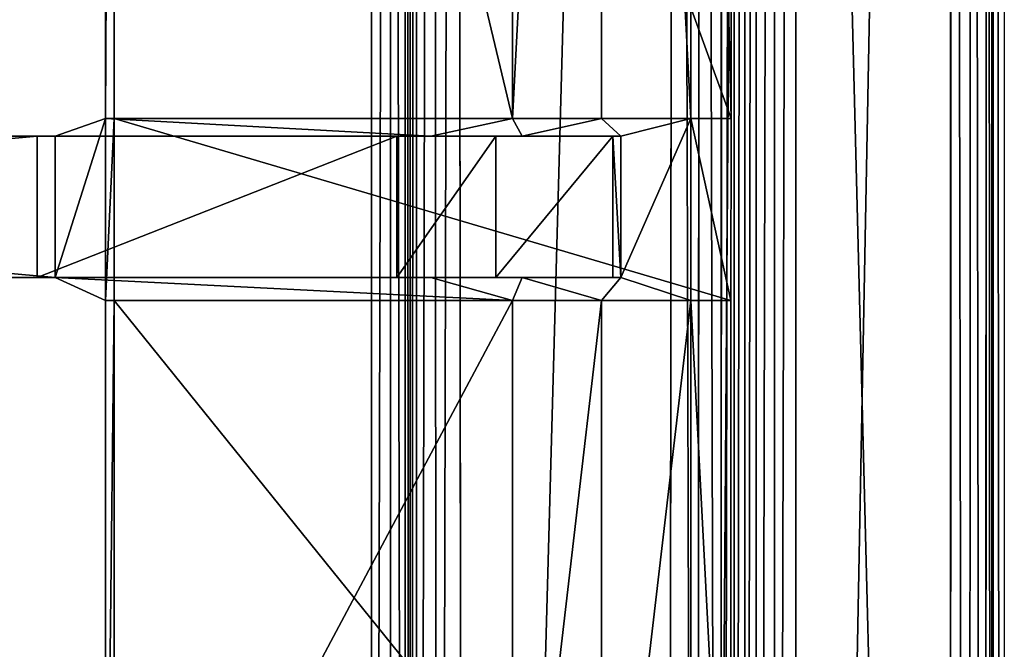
# Model space of a CAD drawing. Extents: x 0 to 22.9, y 0 to 20.5.
# Tile 187 of 233: x 20.9 to 22.9, y 10.1 to 11.4. Entities that reach past the tile are written whole.
import ezdxf

# ---------------------------------------------------------------- set-up
doc = ezdxf.new("R2010")
doc.units = 0
doc.header["$MEASUREMENT"] = 0
doc.layers.get('0').update_dxf_attribs({"color": 13, "linetype": 'CONTINUOUS'})
for name, color, linetype in [('CAST_IRON_-_PLATES_4', 27, 'CONTINUOUS'), ('GALVANIZED_METAL', 252, 'CONTINUOUS'), ('STAINLESS_STEEL', 251, 'CONTINUOUS')]:
    doc.layers.add(name, color=color, linetype=linetype)

# ---------------------------------------------------------------- blocks, each defined once
blk = doc.blocks.new('NGM5458UC_TRADECAD_DXF')
at = {"layer": 'CAST_IRON_-_PLATES_4', "color": 0}
for p, q in [((21.0792, 14.7387, 2.5028), (21.0784, 11.2139, 2.5028)), ((21.0792, 14.7387, 2.5028), (21.0784, 11.2139, 2.5028)), ((21.9207, 11.2139, 2.5028), (21.9207, 14.7387, 2.5028)), ((21.9207, 11.2139, 2.5028), (21.9207, 14.7387, 2.5028)), ((22.1055, 14.7387, 2.4874), (22.1053, 11.2139, 2.4874)), ((22.1055, 14.7387, 2.4874), (22.1053, 11.2139, 2.4874)), ((22.2902, 14.7387, 2.4399), (22.2899, 11.2139, 2.4399)), ((22.2902, 14.7387, 2.4399), (22.2899, 11.2139, 2.4399)), ((21.0965, 11.2139, 2.2817), (21.0968, 14.7215, 2.2817)), ((21.0965, 11.2139, 2.2817), (21.0968, 14.7215, 2.2817)), ((22.3732, 11.2139, 2.2817), (22.3732, 14.7215, 2.2817)), ((22.3732, 11.2139, 2.2817), (22.3732, 14.7215, 2.2817)), ((20.9746, 11.1779, 3.6679), (21.0784, 11.2139, 2.5028)), ((20.9746, 11.1779, 3.6679), (21.0784, 11.2139, 2.5028)), ((21.0784, 11.2139, 2.5028), (21.0965, 11.2139, 2.2817)), ((21.0784, 11.2139, 2.5028), (21.9207, 11.2139, 2.5028)), ((21.0784, 11.2139, 2.5028), (21.0784, 10.838, 2.5028)), ((21.0784, 11.2139, 2.5028), (21.0965, 11.2139, 2.2817)), ((21.0784, 11.2139, 2.5028), (21.9207, 11.2139, 2.5028)), ((21.0784, 11.2139, 2.5028), (21.0784, 10.838, 2.5028)), ((21.0965, 11.2139, 2.2817), (22.3732, 11.2139, 2.2817)), ((21.0965, 10.838, 2.2817), (21.0965, 11.2139, 2.2817)), ((21.0965, 11.2139, 2.2817), (22.3732, 11.2139, 2.2817)), ((21.0965, 10.838, 2.2817), (21.0965, 11.2139, 2.2817)), ((21.9207, 11.2139, 2.5028), (21.7519, 11.1779, 3.6679)), ((21.9207, 11.2139, 2.5028), (21.7519, 11.1779, 3.6679)), ((22.1053, 11.2139, 2.4874), (21.9207, 11.2139, 2.5028)), ((22.1053, 11.2139, 2.4874), (21.9207, 11.2139, 2.5028)), ((22.1053, 11.2139, 2.4874), (21.9407, 11.1779, 3.6679)), ((22.1053, 11.2139, 2.4874), (21.9407, 11.1779, 3.6679)), ((22.2899, 11.2139, 2.4399), (22.1053, 11.2139, 2.4874)), ((22.2899, 11.2139, 2.4399), (22.1053, 11.2139, 2.4874)), ((22.2899, 11.2139, 2.4399), (22.1448, 11.1779, 3.6679)), ((22.2899, 11.2139, 2.4399), (22.1448, 11.1779, 3.6679)), ((22.2899, 10.838, 2.4399), (22.2899, 11.2139, 2.4399)), ((22.2899, 11.2139, 2.4399), (22.3732, 11.2139, 2.2817)), ((22.2899, 10.838, 2.4399), (22.2899, 11.2139, 2.4399)), ((22.2899, 11.2139, 2.4399), (22.3732, 11.2139, 2.2817)), ((22.3732, 11.2139, 2.2817), (22.3729, 10.838, 2.2817)), ((22.3732, 11.2139, 2.2817), (22.3729, 10.838, 2.2817)), ((17.7368, 11.1779, 4.1012), (20.9375, 11.1779, 4.1012)), ((20.9746, 11.1779, 3.6679), (17.7368, 11.1779, 3.668)), ((20.9746, 11.1779, 3.6679), (17.7368, 11.1779, 3.668)), ((17.7368, 11.1779, 4.1012), (20.9375, 11.1779, 4.1012)), ((20.9375, 10.8852, 4.1012), (20.9375, 11.1779, 4.1012)), ((20.9375, 11.1779, 4.1012), (21.6816, 11.1779, 4.1012)), ((20.9375, 10.8852, 4.1012), (20.9375, 11.1779, 4.1012)), ((20.9375, 11.1779, 4.1012), (21.6816, 11.1779, 4.1012)), ((20.9375, 11.1779, 4.1012), (20.9746, 11.1779, 3.6679)), ((20.9375, 11.1779, 4.1012), (20.9746, 11.1779, 3.6679)), ((21.7519, 11.1779, 3.6679), (20.9746, 11.1779, 3.6679)), ((20.9746, 10.8852, 3.6679), (20.9746, 11.1779, 3.6679)), ((21.7519, 11.1779, 3.6679), (20.9746, 11.1779, 3.6679)), ((20.9746, 10.8852, 3.6679), (20.9746, 11.1779, 3.6679)), ((21.6816, 11.1779, 4.1012), (21.7519, 11.1779, 3.6679)), ((21.8865, 11.1779, 4.1012), (21.6816, 11.1779, 4.1012)), ((21.6816, 11.1779, 4.1012), (21.6816, 10.8852, 4.1012)), ((21.6816, 11.1779, 4.1012), (21.6816, 10.8852, 4.1012)), ((21.8865, 11.1779, 4.1012), (21.6816, 11.1779, 4.1012)), ((21.6816, 11.1779, 4.1012), (21.7519, 11.1779, 3.6679)), ((21.7519, 11.1779, 3.6679), (21.9407, 11.1779, 3.6679)), ((21.7519, 11.1779, 3.6679), (21.9407, 11.1779, 3.6679)), ((21.9407, 11.1779, 3.6679), (21.8865, 11.1779, 4.1012)), ((21.9407, 11.1779, 3.6679), (21.8865, 11.1779, 4.1012)), ((22.1285, 11.1779, 4.1012), (21.8865, 11.1779, 4.1012)), ((21.8865, 11.1779, 4.1012), (21.8865, 10.8852, 4.1012)), ((21.8865, 11.1779, 4.1012), (21.8865, 10.8852, 4.1012)), ((22.1285, 11.1779, 4.1012), (21.8865, 11.1779, 4.1012)), ((21.9407, 11.1779, 3.6679), (22.1448, 11.1779, 3.6679)), ((21.9407, 11.1779, 3.6679), (22.1448, 11.1779, 3.6679)), ((22.1448, 11.1779, 3.6679), (22.1285, 11.1779, 4.1012)), ((22.1285, 10.8852, 4.1012), (22.1285, 11.1779, 4.1012)), ((22.1448, 11.1779, 3.6679), (22.1285, 11.1779, 4.1012)), ((22.1285, 10.8852, 4.1012), (22.1285, 11.1779, 4.1012)), ((22.1448, 11.1779, 3.6679), (22.1448, 10.8852, 3.6679)), ((22.1448, 11.1779, 3.6679), (22.1448, 10.8852, 3.6679)), ((20.9375, 10.8852, 4.1012), (17.7368, 10.8852, 4.1012)), ((17.7368, 10.8852, 3.668), (20.9746, 10.8852, 3.6679)), ((17.7368, 10.8852, 3.668), (20.9746, 10.8852, 3.6679)), ((20.9375, 10.8852, 4.1012), (17.7368, 10.8852, 4.1012)), ((21.6816, 10.8852, 4.1012), (20.9375, 10.8852, 4.1012)), ((21.6816, 10.8852, 4.1012), (20.9375, 10.8852, 4.1012)), ((20.9746, 10.8852, 3.6679), (20.9375, 10.8852, 4.1012)), ((20.9746, 10.8852, 3.6679), (20.9375, 10.8852, 4.1012)), ((20.9746, 10.8852, 3.6679), (21.7519, 10.8852, 3.6679)), ((21.0784, 10.838, 2.5028), (20.9746, 10.8852, 3.6679)), ((20.9746, 10.8852, 3.6679), (21.7519, 10.8852, 3.6679)), ((21.0784, 10.838, 2.5028), (20.9746, 10.8852, 3.6679)), ((21.7519, 10.8852, 3.6679), (21.6816, 10.8852, 4.1012)), ((21.6816, 10.8852, 4.1012), (21.8865, 10.8852, 4.1012)), ((21.6816, 10.8852, 4.1012), (21.8865, 10.8852, 4.1012)), ((21.7519, 10.8852, 3.6679), (21.6816, 10.8852, 4.1012)), ((21.9207, 10.838, 2.5028), (21.7519, 10.8852, 3.6679)), ((21.7519, 10.8852, 3.6679), (21.9407, 10.8852, 3.6679)), ((21.7519, 10.8852, 3.6679), (21.9407, 10.8852, 3.6679)), ((21.9207, 10.838, 2.5028), (21.7519, 10.8852, 3.6679)), ((21.8865, 10.8852, 4.1012), (21.9407, 10.8852, 3.6679)), ((21.8865, 10.8852, 4.1012), (21.9407, 10.8852, 3.6679)), ((21.8865, 10.8852, 4.1012), (22.1285, 10.8852, 4.1012)), ((21.8865, 10.8852, 4.1012), (22.1285, 10.8852, 4.1012)), ((21.9407, 10.8852, 3.6679), (22.1053, 10.838, 2.4874)), ((22.1448, 10.8852, 3.6679), (21.9407, 10.8852, 3.6679)), ((21.9407, 10.8852, 3.6679), (22.1053, 10.838, 2.4874)), ((22.1448, 10.8852, 3.6679), (21.9407, 10.8852, 3.6679)), ((22.1285, 10.8852, 4.1012), (22.1448, 10.8852, 3.6679)), ((22.1285, 10.8852, 4.1012), (22.1448, 10.8852, 3.6679)), ((22.1448, 10.8852, 3.6679), (22.2899, 10.838, 2.4399)), ((22.1448, 10.8852, 3.6679), (22.2899, 10.838, 2.4399)), ((21.0784, 10.838, 2.5028), (21.0784, 9.2576, 2.5028)), ((21.0965, 10.838, 2.2817), (21.0784, 10.838, 2.5028)), ((21.0784, 10.838, 2.5028), (21.9207, 10.838, 2.5028)), ((21.0784, 10.838, 2.5028), (21.0784, 9.2576, 2.5028)), ((21.0965, 10.838, 2.2817), (21.0784, 10.838, 2.5028)), ((21.0784, 10.838, 2.5028), (21.9207, 10.838, 2.5028)), ((21.0961, 9.2576, 2.2817), (21.0965, 10.838, 2.2817)), ((21.0961, 9.2576, 2.2817), (21.0965, 10.838, 2.2817)), ((22.3729, 10.838, 2.2817), (21.0965, 10.838, 2.2817)), ((22.3729, 10.838, 2.2817), (21.0965, 10.838, 2.2817)), ((22.1053, 10.838, 2.4874), (21.9207, 10.838, 2.5028)), ((21.9207, 10.838, 2.5028), (21.9207, 9.2576, 2.5028)), ((21.9207, 10.838, 2.5028), (21.9207, 9.2576, 2.5028)), ((22.1053, 10.838, 2.4874), (21.9207, 10.838, 2.5028)), ((22.2899, 10.838, 2.4399), (22.1053, 10.838, 2.4874)), ((22.1053, 9.2576, 2.4874), (22.1053, 10.838, 2.4874)), ((22.2899, 10.838, 2.4399), (22.1053, 10.838, 2.4874)), ((22.1053, 9.2576, 2.4874), (22.1053, 10.838, 2.4874)), ((22.2899, 9.2576, 2.4399), (22.2899, 10.838, 2.4399)), ((22.2899, 10.838, 2.4399), (22.3729, 10.838, 2.2817)), ((22.2899, 9.2576, 2.4399), (22.2899, 10.838, 2.4399)), ((22.2899, 10.838, 2.4399), (22.3729, 10.838, 2.2817)), ((22.3729, 10.838, 2.2817), (22.3729, 9.2576, 2.2817)), ((22.3729, 10.838, 2.2817), (22.3729, 9.2576, 2.2817))]:
    blk.add_line(p, q, dxfattribs=at)
at = {"layer": 'GALVANIZED_METAL', "color": 0}
for p, q in [((22.9128, 0.0364, 1.7247), (22.9128, 20.4342, 1.7247)), ((22.4248, 0.1828, 1.7247), (22.4248, 19.2802, 1.7247)), ((22.4248, 0.1828, 1.7247), (22.4248, 19.2802, 1.7247)), ((22.2899, 0.579), (22.2899, 18.884)), ((22.2899, 0.579), (22.2899, 18.884))]:
    blk.add_line(p, q, dxfattribs=at)
at = {"layer": 'STAINLESS_STEEL', "color": 0}
for p, q in [((22.8256, 0.0815, 1.9807), (22.829, 20.3892, 1.9807)), ((22.8256, 0.0815, 1.9807), (22.829, 20.3892, 1.9807)), ((22.8668, 0.0815, 1.9708), (22.8685, 20.3911, 1.9708)), ((22.8668, 0.0815, 1.9708), (22.8685, 20.3911, 1.9708)), ((22.9005, 0.0815, 1.9412), (22.9009, 20.3925, 1.9412)), ((22.9005, 0.0815, 1.9412), (22.9009, 20.3925, 1.9412)), ((22.9156, 0.0815, 1.9017), (22.9156, 20.3929, 1.9017)), ((22.9156, 0.0815, 1.9017), (22.9156, 20.3929, 1.9017)), ((22.9386, 20.3929, 1.7247), (22.9386, 0.0815, 1.7247)), ((22.5053, 20.0352, 1.9807), (22.5087, 3.4716, 1.9807)), ((22.5053, 20.0352, 1.9807), (22.5087, 3.4716, 1.9807)), ((22.4633, 19.954, 1.9899), (22.4633, 3.5181, 1.9893)), ((22.4633, 19.954, 1.9899), (22.4633, 3.5181, 1.9893)), ((22.4245, 19.8934, 2.0176), (22.4255, 3.5593, 2.015)), ((22.4245, 19.8934, 2.0176), (22.4255, 3.5593, 2.015)), ((22.2581, 19.8825, 2.1848), (22.2412, 3.7167, 2.1848)), ((22.2581, 19.8825, 2.1848), (22.2412, 3.7167, 2.1848)), ((22.3101, 19.8771, 2.1758), (22.3029, 3.6796, 2.1761)), ((22.3101, 19.8771, 2.1758), (22.3029, 3.6796, 2.1761)), ((22.3544, 19.8732, 2.1488), (22.352, 3.6444, 2.1503)), ((22.3544, 19.8732, 2.1488), (22.352, 3.6444, 2.1503)), ((22.3796, 3.6176, 2.1119), (22.3803, 19.872, 2.1102)), ((22.3796, 3.6176, 2.1119), (22.3803, 19.872, 2.1102)), ((22.4009, 19.872, 2.0553), (22.4016, 3.5882, 2.0536)), ((22.4009, 19.872, 2.0553), (22.4016, 3.5882, 2.0536)), ((21.8199, 3.9527, 2.1848), (21.803, 19.5478, 2.1848)), ((21.8199, 3.9527, 2.1848), (21.803, 19.5478, 2.1848)), ((21.7656, 4.0221, 2.1746), (21.757, 19.5139, 2.1746)), ((21.7656, 4.0221, 2.1746), (21.757, 19.5139, 2.1746)), ((21.7231, 4.0765, 2.144), (21.7209, 19.4874, 2.144)), ((21.7231, 4.0765, 2.144), (21.7209, 19.4874, 2.144)), ((21.6987, 4.0947, 2.0215), (21.6987, 19.4684, 2.0215)), ((21.6987, 4.0947, 2.0215), (21.6987, 19.4684, 2.0215)), ((21.7089, 19.4786, 2.105), (21.7089, 4.0947, 2.105)), ((21.7089, 4.0947, 2.0604), (21.7089, 19.4786, 2.0604)), ((21.7089, 4.0947, 2.0604), (21.7089, 19.4786, 2.0604)), ((21.7089, 19.4786, 2.105), (21.7089, 4.0947, 2.105)), ((21.6682, 4.0947, 1.9909), (21.6682, 19.4378, 1.9909)), ((21.6682, 4.0947, 1.9909), (21.6682, 19.4378, 1.9909)), ((21.6292, 19.3988, 1.9807), (21.6292, 4.0947, 1.9807)), ((21.6292, 19.3988, 1.9807), (21.6292, 4.0947, 1.9807))]:
    blk.add_line(p, q, dxfattribs=at)
at = {"layer": 'CAST_IRON_-_PLATES_4', "color": 0}
mesh = blk.add_polyface(dxfattribs=at)
corners = [(21.0968, 14.7215, 2.2817), (21.0784, 11.2139, 2.5028), (21.0965, 11.2139, 2.2817), (21.0792, 14.7387, 2.5028)]
mesh.append_faces([[corners[k] for k in face] for face in [(0, 1, 2), (1, 0, 3)]], dxfattribs={"vtx0": -1, "color": 0})
mesh = blk.add_polyface(dxfattribs=at)
corners = [(21.0792, 14.7387, 2.5028), (21.9207, 11.2139, 2.5028), (21.0784, 11.2139, 2.5028), (21.9207, 14.7387, 2.5028)]
mesh.append_faces([[corners[k] for k in face] for face in [(0, 1, 2), (1, 0, 3)]], dxfattribs={"vtx0": -1, "color": 0})
mesh = blk.add_polyface(dxfattribs=at)
corners = [(22.1055, 14.7387, 2.4874), (21.9207, 11.2139, 2.5028), (21.9207, 14.7387, 2.5028), (22.1053, 11.2139, 2.4874)]
mesh.append_faces([[corners[k] for k in face] for face in [(0, 1, 2), (1, 0, 3)]], dxfattribs={"vtx0": -1, "color": 0})
mesh = blk.add_polyface(dxfattribs=at)
corners = [(22.1055, 14.7387, 2.4874), (22.2899, 11.2139, 2.4399), (22.1053, 11.2139, 2.4874), (22.2902, 14.7387, 2.4399)]
mesh.append_faces([[corners[k] for k in face] for face in [(0, 1, 2), (1, 0, 3)]], dxfattribs={"vtx0": -1, "color": 0})
mesh = blk.add_polyface(dxfattribs=at)
corners = [(22.2902, 14.7387, 2.4399), (22.3732, 11.2139, 2.2817), (22.2899, 11.2139, 2.4399), (22.3732, 14.7215, 2.2817)]
mesh.append_faces([[corners[k] for k in face] for face in [(0, 1, 2), (1, 0, 3)]], dxfattribs={"vtx0": -1, "color": 0})
mesh = blk.add_polyface(dxfattribs=at)
corners = [(22.3732, 11.2139, 2.2817), (21.0968, 14.7215, 2.2817), (21.0965, 11.2139, 2.2817), (22.3732, 14.7215, 2.2817)]
mesh.append_faces([[corners[k] for k in face] for face in [(0, 1, 2), (1, 0, 3)]], dxfattribs={"vtx0": -1, "color": 0})
mesh = blk.add_polyface(dxfattribs=at)
corners = [(21.7519, 11.1779, 3.6679), (21.0784, 11.2139, 2.5028), (21.9207, 11.2139, 2.5028), (20.9746, 11.1779, 3.6679)]
mesh.append_faces([[corners[k] for k in face] for face in [(0, 1, 2), (1, 0, 3)]], dxfattribs={"vtx0": -1, "color": 0})
mesh = blk.add_polyface(dxfattribs=at)
corners = [(21.0784, 11.2139, 2.5028), (20.9746, 10.8852, 3.6679), (21.0784, 10.838, 2.5028), (20.9746, 11.1779, 3.6679)]
mesh.append_faces([[corners[k] for k in face] for face in [(0, 1, 2), (1, 0, 3)]], dxfattribs={"vtx0": -1, "color": 0})
mesh = blk.add_polyface(dxfattribs=at)
corners = [(21.0965, 11.2139, 2.2817), (21.0784, 10.838, 2.5028), (21.0965, 10.838, 2.2817), (21.0784, 11.2139, 2.5028)]
mesh.append_faces([[corners[k] for k in face] for face in [(0, 1, 2), (1, 0, 3)]], dxfattribs={"vtx0": -1, "color": 0})
mesh = blk.add_polyface(dxfattribs=at)
corners = [(22.3729, 10.838, 2.2817), (21.0965, 11.2139, 2.2817), (21.0965, 10.838, 2.2817), (22.3732, 11.2139, 2.2817)]
mesh.append_faces([[corners[k] for k in face] for face in [(0, 1, 2), (1, 0, 3)]], dxfattribs={"vtx0": -1, "color": 0})
mesh = blk.add_polyface(dxfattribs=at)
corners = [(21.9407, 11.1779, 3.6679), (21.9207, 11.2139, 2.5028), (22.1053, 11.2139, 2.4874), (21.7519, 11.1779, 3.6679)]
mesh.append_faces([[corners[k] for k in face] for face in [(0, 1, 2), (1, 0, 3)]], dxfattribs={"vtx0": -1, "color": 0})
mesh = blk.add_polyface(dxfattribs=at)
corners = [(22.1448, 11.1779, 3.6679), (22.1053, 11.2139, 2.4874), (22.2899, 11.2139, 2.4399), (21.9407, 11.1779, 3.6679)]
mesh.append_faces([[corners[k] for k in face] for face in [(0, 1, 2), (1, 0, 3)]], dxfattribs={"vtx0": -1, "color": 0})
mesh = blk.add_polyface(dxfattribs=at)
corners = [(22.1448, 10.8852, 3.6679), (22.2899, 11.2139, 2.4399), (22.2899, 10.838, 2.4399), (22.1448, 11.1779, 3.6679)]
mesh.append_faces([[corners[k] for k in face] for face in [(0, 1, 2), (1, 0, 3)]], dxfattribs={"vtx0": -1, "color": 0})
mesh = blk.add_polyface(dxfattribs=at)
corners = [(22.2899, 11.2139, 2.4399), (22.3729, 10.838, 2.2817), (22.2899, 10.838, 2.4399), (22.3732, 11.2139, 2.2817)]
mesh.append_faces([[corners[k] for k in face] for face in [(0, 1, 2), (1, 0, 3)]], dxfattribs={"vtx0": -1, "color": 0})
mesh = blk.add_polyface(dxfattribs=at)
corners = [(20.9375, 11.1779, 4.1012), (17.7368, 10.8852, 4.1012), (17.7368, 11.1779, 4.1012), (20.9375, 10.8852, 4.1012)]
mesh.append_faces([[corners[k] for k in face] for face in [(0, 1, 2), (1, 0, 3)]], dxfattribs={"vtx0": -1, "color": 0})
mesh = blk.add_polyface(dxfattribs=at)
corners = [(20.9746, 10.8852, 3.6679), (17.7368, 11.1779, 3.668), (17.7368, 10.8852, 3.668), (20.9746, 11.1779, 3.6679)]
mesh.append_faces([[corners[k] for k in face] for face in [(0, 1, 2), (1, 0, 3)]], dxfattribs={"vtx0": -1, "color": 0})
mesh = blk.add_polyface(dxfattribs=at)
corners = [(20.9375, 11.1779, 4.1012), (17.7368, 11.1779, 3.668), (20.9746, 11.1779, 3.6679), (17.7368, 11.1779, 4.1012)]
mesh.append_faces([[corners[k] for k in face] for face in [(0, 1, 2), (1, 0, 3)]], dxfattribs={"vtx0": -1, "color": 0})
mesh = blk.add_polyface(dxfattribs=at)
corners = [(21.6816, 11.1779, 4.1012), (20.9375, 10.8852, 4.1012), (20.9375, 11.1779, 4.1012), (21.6816, 10.8852, 4.1012)]
mesh.append_faces([[corners[k] for k in face] for face in [(0, 1, 2), (1, 0, 3)]], dxfattribs={"vtx0": -1, "color": 0})
mesh = blk.add_polyface(dxfattribs=at)
corners = [(21.6816, 11.1779, 4.1012), (20.9746, 11.1779, 3.6679), (21.7519, 11.1779, 3.6679), (20.9375, 11.1779, 4.1012)]
mesh.append_faces([[corners[k] for k in face] for face in [(0, 1, 2), (1, 0, 3)]], dxfattribs={"vtx0": -1, "color": 0})
mesh = blk.add_polyface(dxfattribs=at)
corners = [(21.8865, 11.1779, 4.1012), (21.7519, 11.1779, 3.6679), (21.9407, 11.1779, 3.6679), (21.6816, 11.1779, 4.1012)]
mesh.append_faces([[corners[k] for k in face] for face in [(0, 1, 2), (1, 0, 3)]], dxfattribs={"vtx0": -1, "color": 0})
mesh = blk.add_polyface(dxfattribs=at)
corners = [(21.8865, 11.1779, 4.1012), (21.6816, 10.8852, 4.1012), (21.6816, 11.1779, 4.1012), (21.8865, 10.8852, 4.1012)]
mesh.append_faces([[corners[k] for k in face] for face in [(0, 1, 2), (1, 0, 3)]], dxfattribs={"vtx0": -1, "color": 0})
mesh = blk.add_polyface(dxfattribs=at)
corners = [(22.1285, 11.1779, 4.1012), (21.9407, 11.1779, 3.6679), (22.1448, 11.1779, 3.6679), (21.8865, 11.1779, 4.1012)]
mesh.append_faces([[corners[k] for k in face] for face in [(0, 1, 2), (1, 0, 3)]], dxfattribs={"vtx0": -1, "color": 0})
mesh = blk.add_polyface(dxfattribs=at)
corners = [(22.1285, 11.1779, 4.1012), (21.8865, 10.8852, 4.1012), (21.8865, 11.1779, 4.1012), (22.1285, 10.8852, 4.1012)]
mesh.append_faces([[corners[k] for k in face] for face in [(0, 1, 2), (1, 0, 3)]], dxfattribs={"vtx0": -1, "color": 0})
mesh = blk.add_polyface(dxfattribs=at)
corners = [(22.1285, 11.1779, 4.1012), (22.1448, 10.8852, 3.6679), (22.1285, 10.8852, 4.1012), (22.1448, 11.1779, 3.6679)]
mesh.append_faces([[corners[k] for k in face] for face in [(0, 1, 2), (1, 0, 3)]], dxfattribs={"vtx0": -1, "color": 0})
mesh = blk.add_polyface(dxfattribs=at)
corners = [(17.7368, 10.8852, 3.668), (20.9375, 10.8852, 4.1012), (20.9746, 10.8852, 3.6679), (17.7368, 10.8852, 4.1012)]
mesh.append_faces([[corners[k] for k in face] for face in [(0, 1, 2), (1, 0, 3)]], dxfattribs={"vtx0": -1, "color": 0})
mesh = blk.add_polyface(dxfattribs=at)
corners = [(20.9375, 10.8852, 4.1012), (21.7519, 10.8852, 3.6679), (20.9746, 10.8852, 3.6679), (21.6816, 10.8852, 4.1012)]
mesh.append_faces([[corners[k] for k in face] for face in [(0, 1, 2), (1, 0, 3)]], dxfattribs={"vtx0": -1, "color": 0})
mesh = blk.add_polyface(dxfattribs=at)
corners = [(20.9746, 10.8852, 3.6679), (21.9207, 10.838, 2.5028), (21.0784, 10.838, 2.5028), (21.7519, 10.8852, 3.6679)]
mesh.append_faces([[corners[k] for k in face] for face in [(0, 1, 2), (1, 0, 3)]], dxfattribs={"vtx0": -1, "color": 0})
mesh = blk.add_polyface(dxfattribs=at)
corners = [(21.6816, 10.8852, 4.1012), (21.9407, 10.8852, 3.6679), (21.7519, 10.8852, 3.6679), (21.8865, 10.8852, 4.1012)]
mesh.append_faces([[corners[k] for k in face] for face in [(0, 1, 2), (1, 0, 3)]], dxfattribs={"vtx0": -1, "color": 0})
mesh = blk.add_polyface(dxfattribs=at)
corners = [(21.9207, 10.838, 2.5028), (21.9407, 10.8852, 3.6679), (22.1053, 10.838, 2.4874), (21.7519, 10.8852, 3.6679)]
mesh.append_faces([[corners[k] for k in face] for face in [(0, 1, 2), (1, 0, 3)]], dxfattribs={"vtx0": -1, "color": 0})
mesh = blk.add_polyface(dxfattribs=at)
corners = [(21.8865, 10.8852, 4.1012), (22.1448, 10.8852, 3.6679), (21.9407, 10.8852, 3.6679), (22.1285, 10.8852, 4.1012)]
mesh.append_faces([[corners[k] for k in face] for face in [(0, 1, 2), (1, 0, 3)]], dxfattribs={"vtx0": -1, "color": 0})
mesh = blk.add_polyface(dxfattribs=at)
corners = [(22.1053, 10.838, 2.4874), (22.1448, 10.8852, 3.6679), (22.2899, 10.838, 2.4399), (21.9407, 10.8852, 3.6679)]
mesh.append_faces([[corners[k] for k in face] for face in [(0, 1, 2), (1, 0, 3)]], dxfattribs={"vtx0": -1, "color": 0})
mesh = blk.add_polyface(dxfattribs=at)
corners = [(21.0965, 10.838, 2.2817), (21.0784, 9.2576, 2.5028), (21.0961, 9.2576, 2.2817), (21.0784, 10.838, 2.5028)]
mesh.append_faces([[corners[k] for k in face] for face in [(0, 1, 2), (1, 0, 3)]], dxfattribs={"vtx0": -1, "color": 0})
mesh = blk.add_polyface(dxfattribs=at)
corners = [(21.9207, 10.838, 2.5028), (21.0784, 9.2576, 2.5028), (21.0784, 10.838, 2.5028), (21.9207, 9.2576, 2.5028)]
mesh.append_faces([[corners[k] for k in face] for face in [(0, 1, 2), (1, 0, 3)]], dxfattribs={"vtx0": -1, "color": 0})
mesh = blk.add_polyface(dxfattribs=at)
corners = [(22.3729, 9.2576, 2.2817), (21.0965, 10.838, 2.2817), (21.0961, 9.2576, 2.2817), (22.3729, 10.838, 2.2817)]
mesh.append_faces([[corners[k] for k in face] for face in [(0, 1, 2), (1, 0, 3)]], dxfattribs={"vtx0": -1, "color": 0})
mesh = blk.add_polyface(dxfattribs=at)
corners = [(22.1053, 10.838, 2.4874), (21.9207, 9.2576, 2.5028), (21.9207, 10.838, 2.5028), (22.1053, 9.2576, 2.4874)]
mesh.append_faces([[corners[k] for k in face] for face in [(0, 1, 2), (1, 0, 3)]], dxfattribs={"vtx0": -1, "color": 0})
mesh = blk.add_polyface(dxfattribs=at)
corners = [(22.2899, 10.838, 2.4399), (22.1053, 9.2576, 2.4874), (22.1053, 10.838, 2.4874), (22.2899, 9.2576, 2.4399)]
mesh.append_faces([[corners[k] for k in face] for face in [(0, 1, 2), (1, 0, 3)]], dxfattribs={"vtx0": -1, "color": 0})
mesh = blk.add_polyface(dxfattribs=at)
corners = [(22.2899, 10.838, 2.4399), (22.3729, 9.2576, 2.2817), (22.2899, 9.2576, 2.4399), (22.3729, 10.838, 2.2817)]
mesh.append_faces([[corners[k] for k in face] for face in [(0, 1, 2), (1, 0, 3)]], dxfattribs={"vtx0": -1, "color": 0})
at = {"layer": 'GALVANIZED_METAL', "color": 0}
mesh = blk.add_polyface(dxfattribs=at)
corners = [(22.9128, 0.0364, 1.7247), (22.4248, 19.2802, 1.7247), (22.4248, 0.1828, 1.7247), (22.9128, 20.4342, 1.7247)]
mesh.append_faces([[corners[k] for k in face] for face in [(0, 1, 2), (1, 0, 3)]], dxfattribs={"vtx0": -1, "color": 0})
mesh = blk.add_polyface(dxfattribs=at)
corners = [(22.4248, 19.2802, 1.7247), (22.2899, 0.579), (22.4248, 0.1828, 1.7247), (22.2899, 18.884)]
mesh.append_faces([[corners[k] for k in face] for face in [(0, 1, 2), (1, 0, 3)]], dxfattribs={"vtx0": -1, "color": 0})
mesh = blk.add_polyface(dxfattribs=at)
corners = [(22.2899, 0.579), (0.6671, 18.884), (0.6671, 0.9145), (22.2899, 18.884)]
mesh.append_faces([[corners[k] for k in face] for face in [(0, 1, 2), (1, 0, 3)]], dxfattribs={"vtx0": -1, "color": 0})
at = {"layer": 'STAINLESS_STEEL', "color": 0}
mesh = blk.add_polyface(dxfattribs=at)
corners = [(22.829, 20.3892, 1.9807), (22.5087, 3.4716, 1.9807), (22.5053, 20.0352, 1.9807), (22.8256, 0.0815, 1.9807)]
mesh.append_faces([[corners[k] for k in face] for face in [(0, 1, 2), (1, 0, 3)]], dxfattribs={"vtx0": -1, "color": 0})
mesh = blk.add_polyface(dxfattribs=at)
corners = [(22.829, 20.3892, 1.9807), (22.8668, 0.0815, 1.9708), (22.8256, 0.0815, 1.9807), (22.8685, 20.3911, 1.9708)]
mesh.append_faces([[corners[k] for k in face] for face in [(0, 1, 2), (1, 0, 3)]], dxfattribs={"vtx0": -1, "color": 0})
mesh = blk.add_polyface(dxfattribs=at)
corners = [(22.8685, 20.3911, 1.9708), (22.9005, 0.0815, 1.9412), (22.8668, 0.0815, 1.9708), (22.9009, 20.3925, 1.9412)]
mesh.append_faces([[corners[k] for k in face] for face in [(0, 1, 2), (1, 0, 3)]], dxfattribs={"vtx0": -1, "color": 0})
mesh = blk.add_polyface(dxfattribs=at)
corners = [(22.9009, 20.3925, 1.9412), (22.9156, 0.0815, 1.9017), (22.9005, 0.0815, 1.9412), (22.9156, 20.3929, 1.9017)]
mesh.append_faces([[corners[k] for k in face] for face in [(0, 1, 2), (1, 0, 3)]], dxfattribs={"vtx0": -1, "color": 0})
mesh = blk.add_polyface(dxfattribs=at)
corners = [(22.9156, 20.3929, 1.9017), (22.9386, 0.0815, 1.7247), (22.9156, 0.0815, 1.9017), (22.9386, 20.3929, 1.7247)]
mesh.append_faces([[corners[k] for k in face] for face in [(0, 1, 2), (1, 0, 3)]], dxfattribs={"vtx0": -1, "color": 0})
mesh = blk.add_polyface(dxfattribs=at)
corners = [(22.5053, 20.0352, 1.9807), (22.4633, 3.5181, 1.9893), (22.4633, 19.954, 1.9899), (22.5087, 3.4716, 1.9807)]
mesh.append_faces([[corners[k] for k in face] for face in [(0, 1, 2), (1, 0, 3)]], dxfattribs={"vtx0": -1, "color": 0})
mesh = blk.add_polyface(dxfattribs=at)
corners = [(22.4633, 19.954, 1.9899), (22.4255, 3.5593, 2.015), (22.4245, 19.8934, 2.0176), (22.4633, 3.5181, 1.9893)]
mesh.append_faces([[corners[k] for k in face] for face in [(0, 1, 2), (1, 0, 3)]], dxfattribs={"vtx0": -1, "color": 0})
mesh = blk.add_polyface(dxfattribs=at)
corners = [(22.4016, 3.5882, 2.0536), (22.4245, 19.8934, 2.0176), (22.4255, 3.5593, 2.015), (22.4009, 19.872, 2.0553)]
mesh.append_faces([[corners[k] for k in face] for face in [(0, 1, 2), (1, 0, 3)]], dxfattribs={"vtx0": -1, "color": 0})
mesh = blk.add_polyface(dxfattribs=at)
corners = [(22.2581, 19.8825, 2.1848), (21.8199, 3.9527, 2.1848), (21.803, 19.5478, 2.1848), (22.2412, 3.7167, 2.1848)]
mesh.append_faces([[corners[k] for k in face] for face in [(0, 1, 2), (1, 0, 3)]], dxfattribs={"vtx0": -1, "color": 0})
mesh = blk.add_polyface(dxfattribs=at)
corners = [(22.2581, 19.8825, 2.1848), (22.3029, 3.6796, 2.1761), (22.2412, 3.7167, 2.1848), (22.3101, 19.8771, 2.1758)]
mesh.append_faces([[corners[k] for k in face] for face in [(0, 1, 2), (1, 0, 3)]], dxfattribs={"vtx0": -1, "color": 0})
mesh = blk.add_polyface(dxfattribs=at)
corners = [(22.3101, 19.8771, 2.1758), (22.352, 3.6444, 2.1503), (22.3029, 3.6796, 2.1761), (22.3544, 19.8732, 2.1488)]
mesh.append_faces([[corners[k] for k in face] for face in [(0, 1, 2), (1, 0, 3)]], dxfattribs={"vtx0": -1, "color": 0})
mesh = blk.add_polyface(dxfattribs=at)
corners = [(22.352, 3.6444, 2.1503), (22.3803, 19.872, 2.1102), (22.3796, 3.6176, 2.1119), (22.3544, 19.8732, 2.1488)]
mesh.append_faces([[corners[k] for k in face] for face in [(0, 1, 2), (1, 0, 3)]], dxfattribs={"vtx0": -1, "color": 0})
mesh = blk.add_polyface(dxfattribs=at)
corners = [(22.3796, 3.6176, 2.1119), (22.4009, 19.872, 2.0553), (22.4016, 3.5882, 2.0536), (22.3803, 19.872, 2.1102)]
mesh.append_faces([[corners[k] for k in face] for face in [(0, 1, 2), (1, 0, 3)]], dxfattribs={"vtx0": -1, "color": 0})
mesh = blk.add_polyface(dxfattribs=at)
corners = [(21.803, 19.5478, 2.1848), (21.7656, 4.0221, 2.1746), (21.757, 19.5139, 2.1746), (21.8199, 3.9527, 2.1848)]
mesh.append_faces([[corners[k] for k in face] for face in [(0, 1, 2), (1, 0, 3)]], dxfattribs={"vtx0": -1, "color": 0})
mesh = blk.add_polyface(dxfattribs=at)
corners = [(21.757, 19.5139, 2.1746), (21.7231, 4.0765, 2.144), (21.7209, 19.4874, 2.144)]
mesh.append_faces([[corners[k] for k in face] for face in [(0, 1, 2)]], dxfattribs={"color": 0})
mesh = blk.add_polyface(dxfattribs=at)
corners = [(21.7656, 4.0221, 2.1746), (21.7231, 4.0765, 2.144), (21.757, 19.5139, 2.1746)]
mesh.append_faces([[corners[k] for k in face] for face in [(0, 1, 2)]], dxfattribs={"color": 0})
mesh = blk.add_polyface(dxfattribs=at)
corners = [(21.7089, 4.0947, 2.105), (21.7209, 19.4874, 2.144), (21.7231, 4.0765, 2.144), (21.7089, 19.4786, 2.105)]
mesh.append_faces([[corners[k] for k in face] for face in [(0, 1, 2), (1, 0, 3)]], dxfattribs={"vtx0": -1, "color": 0})
mesh = blk.add_polyface(dxfattribs=at)
corners = [(21.6682, 19.4378, 1.9909), (21.6987, 4.0947, 2.0215), (21.6682, 4.0947, 1.9909), (21.6987, 19.4684, 2.0215)]
mesh.append_faces([[corners[k] for k in face] for face in [(0, 1, 2), (1, 0, 3)]], dxfattribs={"vtx0": -1, "color": 0})
mesh = blk.add_polyface(dxfattribs=at)
corners = [(21.6987, 19.4684, 2.0215), (21.7089, 4.0947, 2.0604), (21.6987, 4.0947, 2.0215), (21.7089, 19.4786, 2.0604)]
mesh.append_faces([[corners[k] for k in face] for face in [(0, 1, 2), (1, 0, 3)]], dxfattribs={"vtx0": -1, "color": 0})
mesh = blk.add_polyface(dxfattribs=at)
corners = [(21.7089, 19.4786, 2.0604), (21.7089, 4.0947, 2.105), (21.7089, 4.0947, 2.0604), (21.7089, 19.4786, 2.105)]
mesh.append_faces([[corners[k] for k in face] for face in [(0, 1, 2), (1, 0, 3)]], dxfattribs={"vtx0": -1, "color": 0})
mesh = blk.add_polyface(dxfattribs=at)
corners = [(21.6682, 19.4378, 1.9909), (21.6292, 4.0947, 1.9807), (21.6292, 19.3988, 1.9807), (21.6682, 4.0947, 1.9909)]
mesh.append_faces([[corners[k] for k in face] for face in [(0, 1, 2), (1, 0, 3)]], dxfattribs={"vtx0": -1, "color": 0})
mesh = blk.add_polyface(dxfattribs=at)
corners = [(21.6292, 19.3988, 1.9807), (11.9903, 4.6529, 1.9807), (11.9903, 19.3993, 1.9807), (12.5652, 4.0947, 1.9807)]
mesh.append_faces([[corners[k] for k in face] for face in [(0, 1, 2), (1, 0, 3)]], dxfattribs={"vtx0": -1, "color": 0})
mesh = blk.add_polyface(dxfattribs=at)
corners = [(21.6292, 4.0947, 1.9807), (12.5652, 4.0947, 1.9807), (21.6292, 19.3988, 1.9807)]
mesh.append_faces([[corners[k] for k in face] for face in [(0, 1, 2)]], dxfattribs={"color": 0})

msp = doc.modelspace()

# ---------------------------------------------------------------- block references
at = {"color": 0}
msp.add_blockref('NGM5458UC_TRADECAD_DXF', (0, 0), dxfattribs=at)

doc.saveas('drawing.dxf')
